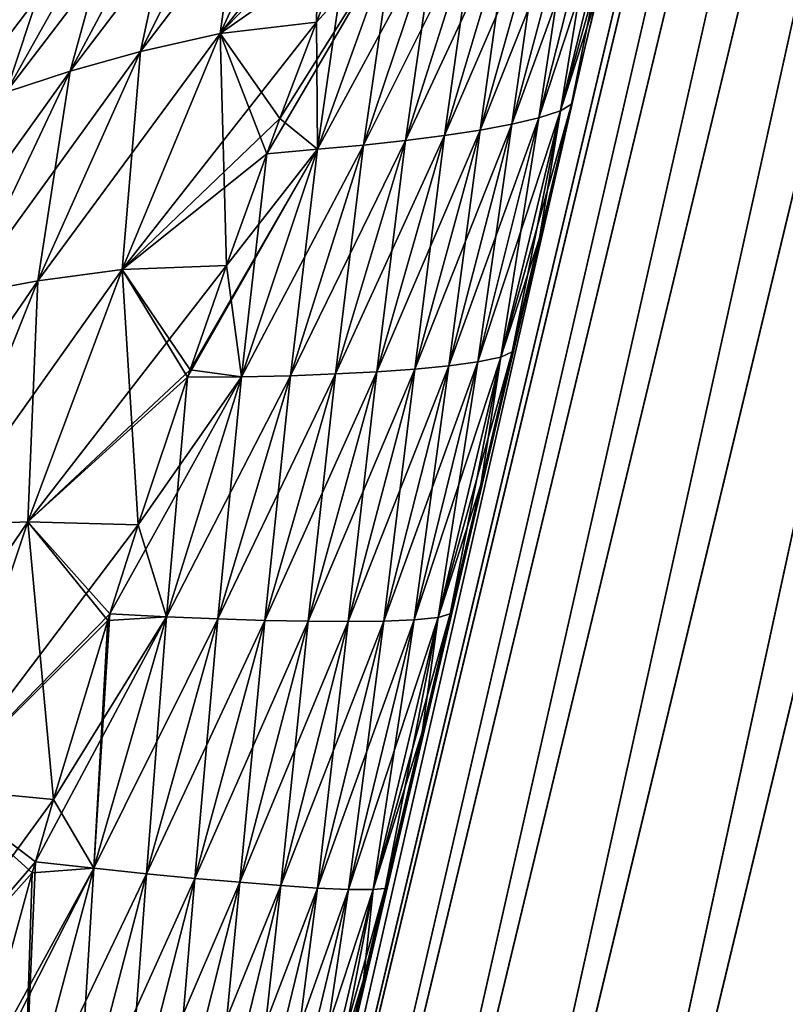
# Model space of a CAD drawing. Header units: metres. Extents: x 59 to 135, y -85 to 115.
# Tile 246 of 256: x 126.3 to 128.21, y 98.76 to 101.21. Entities that reach past the tile are written whole.
import ezdxf

# ---------------------------------------------------------------- set-up
doc = ezdxf.new("R2010")
doc.units = ezdxf.units.M
doc.layers.add('solid_20_404_502_XXX', color=7, linetype='CONTINUOUS')

msp = doc.modelspace()

# ---------------------------------------------------------------- linework, layer by layer
at = {"layer": 'solid_20_404_502_XXX'}
for points in [[(126.593864, 95.769203, 11.629899), (129.65007, 108.475433, 9.67596), (129.531555, 108.449059, 9.312825)], [(126.593864, 95.769203, 11.629899), (126.77784, 95.77845, 11.966291), (129.65007, 108.475433, 9.67596)], [(129.65007, 108.475433, -9.67596), (126.789642, 95.829422, -11.95845), (126.605667, 95.820183, -11.622059)], [(129.531555, 108.449059, -9.312825), (129.65007, 108.475433, -9.67596), (126.605667, 95.820183, -11.622059)], [(126.77784, 95.77845, 11.966291), (129.833572, 108.481422, 10.011969), (129.65007, 108.475433, 9.67596)], [(126.77784, 95.77845, 11.966291), (127.020561, 95.768005, 12.263058), (129.833572, 108.481422, 10.011969)], [(129.833572, 108.481422, -10.011969), (127.032356, 95.818954, -12.255216), (126.789642, 95.829422, -11.95845)], [(129.65007, 108.475433, -9.67596), (129.833572, 108.481422, -10.011969), (126.789642, 95.829422, -11.95845)], [(127.020561, 95.768005, 12.263058), (130.075317, 108.466805, 10.308536), (129.833572, 108.481422, 10.011969)], [(129.833572, 108.481422, -10.011969), (130.075317, 108.466805, -10.308536), (127.032356, 95.818954, -12.255216)], [(126.475395, 95.740593, 11.266252), (129.531555, 108.449059, 9.312825), (129.482346, 108.403259, 8.935875)], [(126.475395, 95.740593, 11.266252), (126.593864, 95.769203, 11.629899), (129.531555, 108.449059, 9.312825)], [(129.531555, 108.449059, -9.312825), (126.487206, 95.79158, -11.258414), (129.482346, 108.403259, -8.935875)], [(129.531555, 108.449059, -9.312825), (126.605667, 95.820183, -11.622059), (126.487206, 95.79158, -11.258414)], [(127.020561, 95.768005, 12.263058), (127.313095, 95.738243, 12.509286), (130.075317, 108.466805, 10.308536)], [(130.075317, 108.466805, -10.308536), (127.32489, 95.789169, -12.501444), (127.032356, 95.818954, -12.255216)], [(127.313095, 95.738243, 12.509286), (130.36647, 108.432106, 10.554791), (130.075317, 108.466805, 10.308536)], [(130.075317, 108.466805, -10.308536), (130.36647, 108.432106, -10.554791), (127.32489, 95.789169, -12.501444)], [(127.313095, 95.738243, 12.509286), (127.644691, 95.690262, 12.695921), (130.36647, 108.432106, 10.554791)], [(130.36647, 108.432106, -10.554791), (127.656479, 95.741165, -12.68808), (127.32489, 95.789169, -12.501444)], [(127.644691, 95.690262, 12.695921), (130.696335, 108.378616, 10.74171), (130.36647, 108.432106, 10.554791)], [(130.36647, 108.432106, -10.554791), (130.696335, 108.378616, -10.74171), (127.656479, 95.741165, -12.68808)], [(126.475395, 95.740593, 11.266252), (129.482346, 108.403259, 8.935875), (127.706192, 101.132126, 10.05315)], [(126.487206, 95.79158, -11.258414), (127.706192, 101.132118, -10.05315), (129.482346, 108.403259, -8.935875)], [(127.740387, 101.275063, 8.31503), (127.706192, 101.132126, 10.05315), (129.482346, 108.403259, 8.935875)], [(128.150101, 102.978569, -5.794289), (129.482346, 108.403259, -8.935875), (127.706192, 101.132118, -10.05315)], [(127.644691, 95.690262, 12.695921), (128.003159, 95.625824, 12.8161), (130.696335, 108.378616, 10.74171)], [(130.696335, 108.378616, -10.74171), (128.014938, 95.676704, -12.808262), (127.656479, 95.741165, -12.68808)], [(128.003159, 95.625824, 12.8161), (131.052826, 108.308289, 10.862439), (130.696335, 108.378616, 10.74171)], [(130.696335, 108.378616, -10.74171), (131.052826, 108.308289, -10.862439), (128.014938, 95.676704, -12.808262)], [(128.003159, 95.625824, 12.8161), (128.375305, 95.547318, 12.8654), (131.052826, 108.308289, 10.862439)], [(131.052826, 108.308289, -10.862439), (131.422882, 108.223694, -10.912557), (128.014938, 95.676704, -12.808262)], [(128.014938, 95.676704, -12.808262), (131.422882, 108.223694, -10.912557), (128.387085, 95.598175, -12.857566)], [(128.049896, 102.56353, -6.593378), (128.150101, 102.978569, -5.794289), (127.706192, 101.132118, -10.05315)], [(128.022675, 102.450584, -6.784902), (128.049896, 102.56353, -6.593378), (127.706192, 101.132118, -10.05315)], [(127.936127, 102.091042, -7.333479), (128.022675, 102.450584, -6.784902), (127.706192, 101.132118, -10.05315)], [(127.884445, 101.875992, -7.624454), (127.936127, 102.091042, -7.333479), (127.706192, 101.132118, -10.05315)], [(127.810516, 101.567856, -7.999542), (127.884445, 101.875992, -7.624454), (127.706192, 101.132118, -10.05315)], [(126.801231, 101.171432, -6.01699), (127.265434, 101.757881, -5.866834), (127.190941, 101.578133, -6.062936)], [(126.801231, 101.171432, -6.01699), (127.050041, 101.713264, -5.48987), (127.265434, 101.757881, -5.866834)], [(126.603195, 101.12722, -5.589617), (126.867943, 101.656548, -5.100476), (127.050041, 101.713264, -5.48987)], [(126.801231, 101.171432, -6.01699), (126.603195, 101.12722, -5.589617), (127.050041, 101.713264, -5.48987)], [(126.801231, 101.171432, 6.01699), (127.040642, 101.200226, 6.43098), (127.050041, 101.713264, 5.48987)], [(126.801231, 101.171432, 6.01699), (127.050041, 101.713264, 5.48987), (126.867943, 101.656548, 5.100476)], [(127.050041, 101.713264, 5.48987), (127.040642, 101.200226, 6.43098), (127.11573, 101.391632, 6.251717)], [(126.428253, 101.077797, -5.152495), (126.704071, 101.59565, -4.702244), (126.867943, 101.656548, -5.100476)], [(126.603195, 101.12722, -5.589617), (126.428253, 101.077797, -5.152495), (126.867943, 101.656548, -5.100476)], [(126.603195, 101.12722, 5.589617), (126.867943, 101.656548, 5.100476), (126.704071, 101.59565, 4.702244)], [(126.603195, 101.12722, 5.589617), (126.801231, 101.171432, 6.01699), (126.867943, 101.656548, 5.100476)], [(126.269882, 101.025871, -4.708457), (126.553421, 101.533096, -4.297711), (126.704071, 101.59565, -4.702244)], [(126.428253, 101.077797, -5.152495), (126.269882, 101.025871, -4.708457), (126.704071, 101.59565, -4.702244)], [(126.428253, 101.077797, 5.152495), (126.704071, 101.59565, 4.702244), (126.553421, 101.533096, 4.297711)], [(126.428253, 101.077797, 5.152495), (126.603195, 101.12722, 5.589617), (126.704071, 101.59565, 4.702244)], [(126.801231, 101.171432, -6.01699), (127.190941, 101.578133, -6.062936), (127.11573, 101.391632, -6.251717)], [(127.785255, 101.547188, -7.781772), (127.646721, 100.979553, -8.351364), (127.592804, 100.961945, -8.133076)], [(127.73587, 101.52494, -7.578397), (127.785255, 101.547188, -7.781772), (127.592804, 100.961945, -8.133076)], [(127.646721, 100.979553, -8.351364), (127.810516, 101.567856, -7.999542), (127.740387, 101.275063, -8.31503)], [(127.785255, 101.547188, -7.781772), (127.810516, 101.567856, -7.999542), (127.646721, 100.979553, -8.351364)], [(127.785255, 101.547188, 7.781772), (127.646721, 100.979553, 8.351364), (127.673698, 100.996162, 8.583772)], [(127.785255, 101.547188, 7.781772), (127.73587, 101.52494, 7.578397), (127.646721, 100.979553, 8.351364)], [(127.785255, 101.547188, 7.781772), (127.673698, 100.996162, 8.583772), (127.740387, 101.275063, 8.31503)], [(127.740387, 101.275063, -8.31503), (127.810516, 101.567856, -7.999542), (127.706192, 101.132118, -10.05315)], [(126.127998, 100.972862, -4.257908), (126.416405, 101.470375, -3.887208), (126.553421, 101.533096, -4.297711)], [(126.269882, 101.025871, -4.708457), (126.127998, 100.972862, -4.257908), (126.553421, 101.533096, -4.297711)], [(126.269882, 101.025871, 4.708457), (126.553421, 101.533096, 4.297711), (126.416405, 101.470375, 3.887208)], [(126.269882, 101.025871, 4.708457), (126.428253, 101.077797, 5.152495), (126.553421, 101.533096, 4.297711)], [(127.73587, 101.52494, -7.578397), (127.592804, 100.961945, -8.133076), (127.525909, 100.946037, -7.919171)], [(127.67466, 101.503967, -7.37912), (127.73587, 101.52494, -7.578397), (127.525909, 100.946037, -7.919171)], [(127.73587, 101.52494, 7.578397), (127.592804, 100.961945, 8.133076), (127.646721, 100.979553, 8.351364)], [(127.73587, 101.52494, 7.578397), (127.67466, 101.503967, 7.37912), (127.592804, 100.961945, 8.133076)], [(127.67466, 101.503967, -7.37912), (127.525909, 100.946037, -7.919171), (127.446983, 100.931679, -7.709312)], [(127.602463, 101.484131, -7.183625), (127.67466, 101.503967, -7.37912), (127.446983, 100.931679, -7.709312)], [(127.67466, 101.503967, 7.37912), (127.525909, 100.946037, 7.919171), (127.592804, 100.961945, 8.133076)], [(127.67466, 101.503967, 7.37912), (127.602463, 101.484131, 7.183625), (127.525909, 100.946037, 7.919171)], [(127.602463, 101.484131, -7.183625), (127.446983, 100.931679, -7.709312), (127.35836, 100.918411, -7.502649)], [(127.521339, 101.465073, -6.991122), (127.602463, 101.484131, -7.183625), (127.35836, 100.918411, -7.502649)], [(127.602463, 101.484131, 7.183625), (127.446983, 100.931679, 7.709312), (127.525909, 100.946037, 7.919171)], [(127.602463, 101.484131, 7.183625), (127.521339, 101.465073, 6.991122), (127.446983, 100.931679, 7.709312)], [(126.001877, 100.920387, -3.801506), (126.292892, 101.409142, -3.471296), (126.416405, 101.470375, -3.887208)], [(126.127998, 100.972862, -4.257908), (126.001877, 100.920387, -3.801506), (126.416405, 101.470375, -3.887208)], [(126.127998, 100.972862, 4.257908), (126.416405, 101.470375, 3.887208), (126.292892, 101.409142, 3.471296)], [(126.127998, 100.972862, 4.257908), (126.269882, 101.025871, 4.708457), (126.416405, 101.470375, 3.887208)], [(127.521339, 101.465073, -6.991122), (127.35836, 100.918411, -7.502649), (127.261856, 100.905937, -7.29853)], [(127.432884, 101.44651, -6.801005), (127.521339, 101.465073, -6.991122), (127.261856, 100.905937, -7.29853)], [(127.521339, 101.465073, 6.991122), (127.35836, 100.918411, 7.502649), (127.446983, 100.931679, 7.709312)], [(127.521339, 101.465073, 6.991122), (127.432884, 101.44651, 6.801005), (127.35836, 100.918411, 7.502649)], [(127.33699, 101.428551, -6.613334), (127.157333, 100.894325, -7.097022), (127.043274, 100.883972, -6.898697)], [(127.232368, 101.411545, -6.428638), (127.33699, 101.428551, -6.613334), (127.043274, 100.883972, -6.898697)], [(127.432884, 101.44651, -6.801005), (127.261856, 100.905937, -7.29853), (127.157333, 100.894325, -7.097022)], [(127.33699, 101.428551, -6.613334), (127.432884, 101.44651, -6.801005), (127.157333, 100.894325, -7.097022)], [(127.33699, 101.428551, 6.613334), (127.157333, 100.894325, 7.097022), (127.261856, 100.905937, 7.29853)], [(127.33699, 101.428551, 6.613334), (127.232368, 101.411545, 6.428638), (127.157333, 100.894325, 7.097022)], [(127.432884, 101.44651, 6.801005), (127.261856, 100.905937, 7.29853), (127.35836, 100.918411, 7.502649)], [(127.432884, 101.44651, 6.801005), (127.33699, 101.428551, 6.613334), (127.261856, 100.905937, 7.29853)], [(127.232368, 101.411545, -6.428638), (127.043274, 100.883972, -6.898697), (126.916809, 100.872551, -6.706429)], [(126.949448, 100.960426, -6.636275), (127.232368, 101.411545, -6.428638), (126.916809, 100.872551, -6.706429)], [(126.949448, 100.960426, -6.636275), (127.040642, 101.200226, -6.43098), (127.232368, 101.411545, -6.428638)], [(127.040642, 101.200226, -6.43098), (127.11573, 101.391632, -6.251717), (127.232368, 101.411545, -6.428638)], [(127.232368, 101.411545, 6.428638), (127.043274, 100.883972, 6.898697), (127.157333, 100.894325, 7.097022)], [(127.232368, 101.411545, 6.428638), (127.11573, 101.391632, 6.251717), (127.043274, 100.883972, 6.898697)], [(126.801231, 101.171432, -6.01699), (127.11573, 101.391632, -6.251717), (127.040642, 101.200226, -6.43098)], [(127.11573, 101.391632, 6.251717), (127.040642, 101.200226, 6.43098), (127.043274, 100.883972, 6.898697)], [(127.646721, 100.979553, -8.351364), (127.740387, 101.275063, -8.31503), (127.673698, 100.996162, -8.583772)], [(127.740387, 101.275063, 8.31503), (127.673698, 100.996162, 8.583772), (127.706192, 101.132126, 10.05315)], [(127.673698, 100.996162, -8.583772), (127.740387, 101.275063, -8.31503), (127.706192, 101.132118, -10.05315)], [(126.557526, 100.585205, -6.466388), (127.040642, 101.200226, -6.43098), (126.949448, 100.960426, -6.636275)], [(126.557526, 100.585205, -6.466388), (126.801231, 101.171432, -6.01699), (127.040642, 101.200226, -6.43098)], [(126.801231, 101.171432, 6.01699), (126.949448, 100.960426, 6.636275), (127.040642, 101.200226, 6.43098)], [(127.040642, 101.200226, 6.43098), (126.949448, 100.960426, 6.636275), (127.043274, 100.883972, 6.898697)], [(126.347809, 100.557373, -6.006559), (126.603195, 101.12722, -5.589617), (126.801231, 101.171432, -6.01699)], [(126.557526, 100.585205, -6.466388), (126.347809, 100.557373, -6.006559), (126.801231, 101.171432, -6.01699)], [(126.557526, 100.585205, 6.466388), (126.81662, 100.59568, 6.910745), (126.801231, 101.171432, 6.01699)], [(126.557526, 100.585205, 6.466388), (126.801231, 101.171432, 6.01699), (126.603195, 101.12722, 5.589617)], [(126.801231, 101.171432, 6.01699), (126.81662, 100.59568, 6.910745), (126.916809, 100.872551, 6.706429)], [(126.801231, 101.171432, 6.01699), (126.916809, 100.872551, 6.706429), (126.949448, 100.960426, 6.636275)], [(126.876343, 97.625, 10.000004), (126.426804, 95.693726, 10.888733), (127.706192, 101.132126, 10.05315)], [(126.475395, 95.740593, 11.266252), (127.706192, 101.132126, 10.05315), (126.426804, 95.693726, 10.888733)], [(127.157547, 98.821709, -9.832388), (127.706192, 101.132118, -10.05315), (126.438606, 95.74472, -10.880898)], [(126.487206, 95.79158, -11.258414), (126.438606, 95.74472, -10.880898), (127.706192, 101.132118, -10.05315)], [(127.014893, 98.215683, 9.959046), (126.876343, 97.625, 10.000004), (127.706192, 101.132126, 10.05315)], [(127.044243, 98.340538, 9.940039), (127.014893, 98.215683, 9.959046), (127.706192, 101.132126, 10.05315)], [(127.157547, 98.821709, 9.832388), (127.044243, 98.340538, 9.940039), (127.706192, 101.132126, 10.05315)], [(127.210884, 99.047707, 9.762825), (127.157547, 98.821709, 9.832388), (127.706192, 101.132126, 10.05315)], [(127.157547, 98.821709, -9.832388), (127.210884, 99.047707, -9.762825), (127.706192, 101.132118, -10.05315)], [(127.302673, 99.435959, 9.613202), (127.210884, 99.047707, 9.762825), (127.706192, 101.132126, 10.05315)], [(127.210884, 99.047707, -9.762825), (127.302673, 99.435959, -9.613202), (127.706192, 101.132118, -10.05315)], [(127.37233, 99.72998, 9.473404), (127.302673, 99.435959, 9.613202), (127.706192, 101.132126, 10.05315)], [(127.302673, 99.435959, -9.613202), (127.448372, 100.050362, -9.294059), (127.706192, 101.132118, -10.05315)], [(127.448372, 100.050362, 9.294059), (127.37233, 99.72998, 9.473404), (127.706192, 101.132126, 10.05315)], [(127.526985, 100.380943, 9.077861), (127.448372, 100.050362, 9.294059), (127.706192, 101.132126, 10.05315)], [(127.448372, 100.050362, -9.294059), (127.594276, 100.663406, -8.866261), (127.706192, 101.132118, -10.05315)], [(127.594276, 100.663406, 8.866261), (127.526985, 100.380943, 9.077861), (127.706192, 101.132126, 10.05315)], [(127.673698, 100.996162, 8.583772), (127.594276, 100.663406, 8.866261), (127.706192, 101.132126, 10.05315)], [(127.594276, 100.663406, -8.866261), (127.673698, 100.996162, -8.583772), (127.706192, 101.132118, -10.05315)], [(126.165756, 100.52343, -5.536201), (126.428253, 101.077797, -5.152495), (126.603195, 101.12722, -5.589617)], [(126.347809, 100.557373, -6.006559), (126.165756, 100.52343, -5.536201), (126.603195, 101.12722, -5.589617)], [(126.347809, 100.557373, 6.006559), (126.603195, 101.12722, 5.589617), (126.428253, 101.077797, 5.152495)], [(126.347809, 100.557373, 6.006559), (126.557526, 100.585205, 6.466388), (126.603195, 101.12722, 5.589617)], [(126.00338, 100.486092, -5.058406), (126.269882, 101.025871, -4.708457), (126.428253, 101.077797, -5.152495)], [(126.165756, 100.52343, -5.536201), (126.00338, 100.486092, -5.058406), (126.428253, 101.077797, -5.152495)], [(126.165756, 100.52343, 5.536201), (126.428253, 101.077797, 5.152495), (126.269882, 101.025871, 4.708457)], [(126.165756, 100.52343, 5.536201), (126.347809, 100.557373, 6.006559), (126.428253, 101.077797, 5.152495)], [(127.498451, 100.367691, -8.834425), (127.673698, 100.996162, -8.583772), (127.594276, 100.663406, -8.866261)], [(127.646721, 100.979553, -8.351364), (127.673698, 100.996162, -8.583772), (127.498451, 100.367691, -8.834425)], [(127.646721, 100.979553, 8.351364), (127.594276, 100.663406, 8.866261), (127.673698, 100.996162, 8.583772)], [(126.557526, 100.585205, -6.466388), (126.949448, 100.960426, -6.636275), (126.916809, 100.872551, -6.706429)], [(126.949448, 100.960426, 6.636275), (126.916809, 100.872551, 6.706429), (127.043274, 100.883972, 6.898697)], [(127.592804, 100.961945, -8.133076), (127.44091, 100.355598, -8.603486), (127.369423, 100.345657, -8.377171)], [(127.525909, 100.946037, -7.919171), (127.592804, 100.961945, -8.133076), (127.369423, 100.345657, -8.377171)], [(127.646721, 100.979553, -8.351364), (127.498451, 100.367691, -8.834425), (127.44091, 100.355598, -8.603486)], [(127.592804, 100.961945, -8.133076), (127.646721, 100.979553, -8.351364), (127.44091, 100.355598, -8.603486)], [(127.592804, 100.961945, 8.133076), (127.44091, 100.355598, 8.603486), (127.498451, 100.367691, 8.834425)], [(127.592804, 100.961945, 8.133076), (127.525909, 100.946037, 7.919171), (127.44091, 100.355598, 8.603486)], [(127.646721, 100.979553, 8.351364), (127.498451, 100.367691, 8.834425), (127.526985, 100.380943, 9.077861)], [(127.646721, 100.979553, 8.351364), (127.592804, 100.961945, 8.133076), (127.498451, 100.367691, 8.834425)], [(127.646721, 100.979553, 8.351364), (127.526985, 100.380943, 9.077861), (127.594276, 100.663406, 8.866261)], [(127.525909, 100.946037, -7.919171), (127.369423, 100.345657, -8.377171), (127.285034, 100.337692, -8.155121)], [(127.446983, 100.931679, -7.709312), (127.525909, 100.946037, -7.919171), (127.285034, 100.337692, -8.155121)], [(127.525909, 100.946037, 7.919171), (127.369423, 100.345657, 8.377171), (127.44091, 100.355598, 8.603486)], [(127.525909, 100.946037, 7.919171), (127.446983, 100.931679, 7.709312), (127.369423, 100.345657, 8.377171)], [(127.35836, 100.918411, -7.502649), (127.190331, 100.331192, -7.936435), (127.087318, 100.325775, -7.720427)], [(127.261856, 100.905937, -7.29853), (127.35836, 100.918411, -7.502649), (127.087318, 100.325775, -7.720427)], [(127.446983, 100.931679, -7.709312), (127.285034, 100.337692, -8.155121), (127.190331, 100.331192, -7.936435)], [(127.35836, 100.918411, -7.502649), (127.446983, 100.931679, -7.709312), (127.190331, 100.331192, -7.936435)], [(127.35836, 100.918411, 7.502649), (127.190331, 100.331192, 7.936435), (127.285034, 100.337692, 8.155121)], [(127.35836, 100.918411, 7.502649), (127.261856, 100.905937, 7.29853), (127.190331, 100.331192, 7.936435)], [(127.446983, 100.931679, 7.709312), (127.285034, 100.337692, 8.155121), (127.369423, 100.345657, 8.377171)], [(127.446983, 100.931679, 7.709312), (127.35836, 100.918411, 7.502649), (127.285034, 100.337692, 8.155121)], [(127.157333, 100.894325, -7.097022), (126.9758, 100.321526, -7.507166), (126.854088, 100.318855, -7.297261)], [(127.043274, 100.883972, -6.898697), (127.157333, 100.894325, -7.097022), (126.854088, 100.318855, -7.297261)], [(127.261856, 100.905937, -7.29853), (127.087318, 100.325775, -7.720427), (126.9758, 100.321526, -7.507166)], [(127.157333, 100.894325, -7.097022), (127.261856, 100.905937, -7.29853), (126.9758, 100.321526, -7.507166)], [(127.157333, 100.894325, 7.097022), (126.9758, 100.321526, 7.507166), (127.087318, 100.325775, 7.720427)], [(127.157333, 100.894325, 7.097022), (127.043274, 100.883972, 6.898697), (126.9758, 100.321526, 7.507166)], [(127.261856, 100.905937, 7.29853), (127.087318, 100.325775, 7.720427), (127.190331, 100.331192, 7.936435)], [(127.261856, 100.905937, 7.29853), (127.157333, 100.894325, 7.097022), (127.087318, 100.325775, 7.720427)], [(126.557526, 100.585205, -6.466388), (126.916809, 100.872551, -6.706429), (126.81662, 100.59568, -6.910745)], [(127.043274, 100.883972, -6.898697), (126.854088, 100.318855, -7.297261), (126.719917, 100.317749, -7.091767)], [(126.726303, 100.336433, -7.080322), (127.043274, 100.883972, -6.898697), (126.719917, 100.317749, -7.091767)], [(126.726303, 100.336433, -7.080322), (126.81662, 100.59568, -6.910745), (127.043274, 100.883972, -6.898697)], [(126.81662, 100.59568, -6.910745), (126.916809, 100.872551, -6.706429), (127.043274, 100.883972, -6.898697)], [(126.916809, 100.872551, 6.706429), (126.81662, 100.59568, 6.910745), (126.854088, 100.318855, 7.297261)], [(127.043274, 100.883972, 6.898697), (126.854088, 100.318855, 7.297261), (126.9758, 100.321526, 7.507166)], [(127.043274, 100.883972, 6.898697), (126.916809, 100.872551, 6.706429), (126.854088, 100.318855, 7.297261)], [(127.448372, 100.050362, -9.294059), (127.526985, 100.380943, -9.077861), (127.594276, 100.663406, -8.866261)], [(127.498451, 100.367691, -8.834425), (127.594276, 100.663406, -8.866261), (127.526985, 100.380943, -9.077861)], [(126.323265, 99.958374, -6.828926), (126.81662, 100.59568, -6.910745), (126.726303, 100.336433, -7.080322)], [(126.323265, 99.958374, -6.828926), (126.557526, 100.585205, -6.466388), (126.81662, 100.59568, -6.910745)], [(126.557526, 100.585205, 6.466388), (126.726303, 100.336433, 7.080322), (126.81662, 100.59568, 6.910745)], [(126.81662, 100.59568, 6.910745), (126.726303, 100.336433, 7.080322), (126.854088, 100.318855, 7.297261)], [(126.105774, 99.949593, -6.34284), (126.347809, 100.557373, -6.006559), (126.557526, 100.585205, -6.466388)], [(126.323265, 99.958374, -6.828926), (126.105774, 99.949593, -6.34284), (126.557526, 100.585205, -6.466388)], [(126.323265, 99.958374, 6.828926), (126.597801, 99.950623, 7.296413), (126.557526, 100.585205, 6.466388)], [(126.323265, 99.958374, 6.828926), (126.557526, 100.585205, 6.466388), (126.347809, 100.557373, 6.006559)], [(126.557526, 100.585205, 6.466388), (126.597801, 99.950623, 7.296413), (126.719917, 100.317749, 7.091767)], [(126.557526, 100.585205, 6.466388), (126.719917, 100.317749, 7.091767), (126.726303, 100.336433, 7.080322)], [(125.919891, 99.933937, -5.845599), (126.165756, 100.52343, -5.536201), (126.347809, 100.557373, -6.006559)], [(126.105774, 99.949593, -6.34284), (125.919891, 99.933937, -5.845599), (126.347809, 100.557373, -6.006559)], [(126.105774, 99.949593, 6.34284), (126.347809, 100.557373, 6.006559), (126.165756, 100.52343, 5.536201)], [(126.105774, 99.949593, 6.34284), (126.323265, 99.958374, 6.828926), (126.347809, 100.557373, 6.006559)], [(127.342865, 99.721016, -9.220957), (127.526985, 100.380943, -9.077861), (127.448372, 100.050362, -9.294059)], [(127.498451, 100.367691, -8.834425), (127.526985, 100.380943, -9.077861), (127.342865, 99.721016, -9.220957)], [(127.498451, 100.367691, 8.834425), (127.448372, 100.050362, 9.294059), (127.526985, 100.380943, 9.077861)], [(127.44091, 100.355598, -8.603486), (127.282715, 99.714981, -8.979894), (127.207848, 99.71154, -8.743641)], [(127.369423, 100.345657, -8.377171), (127.44091, 100.355598, -8.603486), (127.207848, 99.71154, -8.743641)], [(127.498451, 100.367691, -8.834425), (127.342865, 99.721016, -9.220957), (127.282715, 99.714981, -8.979894)], [(127.44091, 100.355598, -8.603486), (127.498451, 100.367691, -8.834425), (127.282715, 99.714981, -8.979894)], [(127.44091, 100.355598, 8.603486), (127.282715, 99.714981, 8.979894), (127.342865, 99.721016, 9.220957)], [(127.44091, 100.355598, 8.603486), (127.369423, 100.345657, 8.377171), (127.282715, 99.714981, 8.979894)], [(127.498451, 100.367691, 8.834425), (127.342865, 99.721016, 9.220957), (127.37233, 99.72998, 9.473404)], [(127.498451, 100.367691, 8.834425), (127.44091, 100.355598, 8.603486), (127.342865, 99.721016, 9.220957)], [(127.498451, 100.367691, 8.834425), (127.37233, 99.72998, 9.473404), (127.448372, 100.050362, 9.294059)], [(126.323265, 99.958374, -6.828926), (126.726303, 100.336433, -7.080322), (126.719917, 100.317749, -7.091767)], [(126.726303, 100.336433, 7.080322), (126.719917, 100.317749, 7.091767), (126.854088, 100.318855, 7.297261)], [(127.087318, 100.325775, -7.720427), (126.912239, 99.713417, -8.057979), (126.795486, 99.717041, -7.835299)], [(126.9758, 100.321526, -7.507166), (127.087318, 100.325775, -7.720427), (126.795486, 99.717041, -7.835299)], [(127.190331, 100.331192, -7.936435), (127.020134, 99.711258, -8.283513), (126.912239, 99.713417, -8.057979)], [(127.087318, 100.325775, -7.720427), (127.190331, 100.331192, -7.936435), (126.912239, 99.713417, -8.057979)], [(127.087318, 100.325775, 7.720427), (126.912239, 99.713417, 8.057979), (127.020134, 99.711258, 8.283513)], [(127.087318, 100.325775, 7.720427), (126.9758, 100.321526, 7.507166), (126.912239, 99.713417, 8.057979)], [(127.285034, 100.337692, -8.155121), (127.119385, 99.710495, -8.511828), (127.020134, 99.711258, -8.283513)], [(127.190331, 100.331192, -7.936435), (127.285034, 100.337692, -8.155121), (127.020134, 99.711258, -8.283513)], [(127.190331, 100.331192, 7.936435), (127.020134, 99.711258, 8.283513), (127.119385, 99.710495, 8.511828)], [(127.190331, 100.331192, 7.936435), (127.087318, 100.325775, 7.720427), (127.020134, 99.711258, 8.283513)], [(127.369423, 100.345657, -8.377171), (127.207848, 99.71154, -8.743641), (127.119385, 99.710495, -8.511828)], [(127.285034, 100.337692, -8.155121), (127.369423, 100.345657, -8.377171), (127.119385, 99.710495, -8.511828)], [(127.285034, 100.337692, 8.155121), (127.119385, 99.710495, 8.511828), (127.207848, 99.71154, 8.743641)], [(127.285034, 100.337692, 8.155121), (127.190331, 100.331192, 7.936435), (127.119385, 99.710495, 8.511828)], [(127.369423, 100.345657, 8.377171), (127.207848, 99.71154, 8.743641), (127.282715, 99.714981, 8.979894)], [(127.369423, 100.345657, 8.377171), (127.285034, 100.337692, 8.155121), (127.207848, 99.71154, 8.743641)], [(126.323265, 99.958374, -6.828926), (126.719917, 100.317749, -7.091767), (126.597801, 99.950623, -7.296413)], [(126.854088, 100.318855, -7.297261), (126.668007, 99.722565, -7.616113), (126.527405, 99.73011, -7.401363)], [(126.597801, 99.950623, -7.296413), (126.854088, 100.318855, -7.297261), (126.527405, 99.73011, -7.401363)], [(126.597801, 99.950623, -7.296413), (126.719917, 100.317749, -7.091767), (126.854088, 100.318855, -7.297261)], [(126.719917, 100.317749, 7.091767), (126.597801, 99.950623, 7.296413), (126.668007, 99.722565, 7.616113)], [(126.9758, 100.321526, -7.507166), (126.795486, 99.717041, -7.835299), (126.668007, 99.722565, -7.616113)], [(126.854088, 100.318855, -7.297261), (126.9758, 100.321526, -7.507166), (126.668007, 99.722565, -7.616113)], [(126.854088, 100.318855, 7.297261), (126.668007, 99.722565, 7.616113), (126.795486, 99.717041, 7.835299)], [(126.854088, 100.318855, 7.297261), (126.719917, 100.317749, 7.091767), (126.668007, 99.722565, 7.616113)], [(126.9758, 100.321526, 7.507166), (126.795486, 99.717041, 7.835299), (126.912239, 99.713417, 8.057979)], [(126.9758, 100.321526, 7.507166), (126.854088, 100.318855, 7.297261), (126.795486, 99.717041, 7.835299)], [(127.302673, 99.435959, -9.613202), (127.37233, 99.72998, -9.473404), (127.448372, 100.050362, -9.294059)], [(127.342865, 99.721016, -9.220957), (127.448372, 100.050362, -9.294059), (127.37233, 99.72998, -9.473404)], [(125.880798, 99.307419, -6.589188), (126.105774, 99.949593, -6.34284), (126.323265, 99.958374, -6.828926)], [(126.102623, 99.296211, -7.094547), (125.880798, 99.307419, -6.589188), (126.323265, 99.958374, -6.828926)], [(126.102623, 99.296211, 7.094547), (126.387177, 99.268791, 7.579499), (126.323265, 99.958374, 6.828926)], [(126.102623, 99.296211, 7.094547), (126.323265, 99.958374, 6.828926), (126.105774, 99.949593, 6.34284)], [(126.102623, 99.296211, -7.094547), (126.323265, 99.958374, -6.828926), (126.597801, 99.950623, -7.296413)], [(126.323265, 99.958374, 6.828926), (126.387177, 99.268791, 7.579499), (126.522125, 99.713295, 7.40883)], [(126.323265, 99.958374, 6.828926), (126.522125, 99.713295, 7.40883), (126.527405, 99.73011, 7.401363)], [(126.323265, 99.958374, 6.828926), (126.527405, 99.73011, 7.401363), (126.597801, 99.950623, 7.296413)], [(126.102623, 99.296211, -7.094547), (126.597801, 99.950623, -7.296413), (126.527405, 99.73011, -7.401363)], [(126.597801, 99.950623, 7.296413), (126.527405, 99.73011, 7.401363), (126.668007, 99.722565, 7.616113)], [(126.102623, 99.296211, -7.094547), (126.527405, 99.73011, -7.401363), (126.522125, 99.713295, -7.40883)], [(126.102623, 99.296211, -7.094547), (126.522125, 99.713295, -7.40883), (126.387177, 99.268791, -7.579499)], [(126.668007, 99.722565, -7.616113), (126.487152, 99.097961, -7.848748), (126.342216, 99.113937, -7.627314)], [(126.387177, 99.268791, -7.579499), (126.668007, 99.722565, -7.616113), (126.342216, 99.113937, -7.627314)], [(126.387177, 99.268791, -7.579499), (126.522125, 99.713295, -7.40883), (126.668007, 99.722565, -7.616113)], [(126.522125, 99.713295, 7.40883), (126.387177, 99.268791, 7.579499), (126.487152, 99.097961, 7.848748)], [(126.527405, 99.73011, 7.401363), (126.522125, 99.713295, 7.40883), (126.487152, 99.097961, 7.848748)], [(126.668007, 99.722565, 7.616113), (126.527405, 99.73011, 7.401363), (126.487152, 99.097961, 7.848748)], [(126.668007, 99.722565, 7.616113), (126.487152, 99.097961, 7.848748), (126.618416, 99.084206, 8.074713)], [(126.668007, 99.722565, -7.616113), (126.795486, 99.717041, -7.835299), (126.487152, 99.097961, -7.848748)], [(126.795486, 99.717041, -7.835299), (126.618416, 99.084206, -8.074713), (126.487152, 99.097961, -7.848748)], [(126.522125, 99.713295, -7.40883), (126.527405, 99.73011, -7.401363), (126.668007, 99.722565, -7.616113)], [(126.795486, 99.717041, 7.835299), (126.668007, 99.722565, 7.616113), (126.618416, 99.084206, 8.074713)], [(126.795486, 99.717041, 7.835299), (126.618416, 99.084206, 8.074713), (126.738579, 99.072617, 8.304269)], [(126.795486, 99.717041, -7.835299), (126.912239, 99.713417, -8.057979), (126.618416, 99.084206, -8.074713)], [(126.912239, 99.713417, -8.057979), (126.738579, 99.072617, -8.304269), (126.618416, 99.084206, -8.074713)], [(126.912239, 99.713417, 8.057979), (126.795486, 99.717041, 7.835299), (126.738579, 99.072617, 8.304269)], [(126.912239, 99.713417, 8.057979), (126.738579, 99.072617, 8.304269), (126.849625, 99.062752, 8.536758)], [(126.912239, 99.713417, -8.057979), (127.020134, 99.711258, -8.283513), (126.738579, 99.072617, -8.304269)], [(127.020134, 99.711258, 8.283513), (126.912239, 99.713417, 8.057979), (126.849625, 99.062752, 8.536758)], [(127.282715, 99.714981, -8.979894), (127.119743, 99.045135, -9.254545), (127.042809, 99.04847, -9.011042)], [(127.207848, 99.71154, -8.743641), (127.282715, 99.714981, -8.979894), (127.042809, 99.04847, -9.011042)], [(127.342865, 99.721016, -9.220957), (127.181396, 99.044785, -9.502995), (127.119743, 99.045135, -9.254545)], [(127.282715, 99.714981, -8.979894), (127.342865, 99.721016, -9.220957), (127.119743, 99.045135, -9.254545)], [(127.282715, 99.714981, 8.979894), (127.119743, 99.045135, 9.254545), (127.181396, 99.044785, 9.502995)], [(127.282715, 99.714981, 8.979894), (127.207848, 99.71154, 8.743641), (127.119743, 99.045135, 9.254545)], [(127.181396, 99.044785, -9.502995), (127.37233, 99.72998, -9.473404), (127.302673, 99.435959, -9.613202)], [(127.342865, 99.721016, -9.220957), (127.37233, 99.72998, -9.473404), (127.181396, 99.044785, -9.502995)], [(127.342865, 99.721016, 9.220957), (127.181396, 99.044785, 9.502995), (127.210884, 99.047707, 9.762825)], [(127.342865, 99.721016, 9.220957), (127.282715, 99.714981, 8.979894), (127.181396, 99.044785, 9.502995)], [(127.342865, 99.721016, 9.220957), (127.210884, 99.047707, 9.762825), (127.302673, 99.435959, 9.613202)], [(127.342865, 99.721016, 9.220957), (127.302673, 99.435959, 9.613202), (127.37233, 99.72998, 9.473404)], [(127.020134, 99.711258, -8.283513), (126.849625, 99.062752, -8.536758), (126.738579, 99.072617, -8.304269)], [(127.020134, 99.711258, 8.283513), (126.849625, 99.062752, 8.536758), (126.95179, 99.05455, 8.772103)], [(127.020134, 99.711258, -8.283513), (127.119385, 99.710495, -8.511828), (126.849625, 99.062752, -8.536758)], [(127.119385, 99.710495, -8.511828), (126.95179, 99.05455, -8.772103), (126.849625, 99.062752, -8.536758)], [(127.207848, 99.71154, -8.743641), (127.042809, 99.04847, -9.011042), (126.95179, 99.05455, -8.772103)], [(127.119385, 99.710495, -8.511828), (127.207848, 99.71154, -8.743641), (126.95179, 99.05455, -8.772103)], [(127.119385, 99.710495, 8.511828), (127.020134, 99.711258, 8.283513), (126.95179, 99.05455, 8.772103)], [(127.119385, 99.710495, 8.511828), (126.95179, 99.05455, 8.772103), (127.042809, 99.04847, 9.011042)], [(127.207848, 99.71154, 8.743641), (127.042809, 99.04847, 9.011042), (127.119743, 99.045135, 9.254545)], [(127.207848, 99.71154, 8.743641), (127.119385, 99.710495, 8.511828), (127.042809, 99.04847, 9.011042)], [(127.181396, 99.044785, -9.502995), (127.302673, 99.435959, -9.613202), (127.210884, 99.047707, -9.762825)], [(125.898323, 98.59713, -7.258069), (126.102623, 99.296211, -7.094547), (126.387177, 99.268791, -7.579499)], [(126.102623, 99.296211, 7.094547), (126.187607, 98.551201, 7.753757), (126.334221, 99.086006, 7.635322)], [(126.102623, 99.296211, 7.094547), (126.334221, 99.086006, 7.635322), (126.342216, 99.113937, 7.627314)], [(126.102623, 99.296211, 7.094547), (126.342216, 99.113937, 7.627314), (126.387177, 99.268791, 7.579499)], [(125.898323, 98.59713, -7.258069), (126.387177, 99.268791, -7.579499), (126.342216, 99.113937, -7.627314)], [(126.387177, 99.268791, 7.579499), (126.342216, 99.113937, 7.627314), (126.487152, 99.097961, 7.848748)], [(125.898323, 98.59713, -7.258069), (126.342216, 99.113937, -7.627314), (126.334221, 99.086006, -7.635322)], [(126.342216, 99.113937, 7.627314), (126.334221, 99.086006, 7.635322), (126.313354, 98.446159, 7.991675)], [(126.487152, 99.097961, 7.848748), (126.342216, 99.113937, 7.627314), (126.313354, 98.446159, 7.991675)], [(126.334221, 99.086006, -7.635322), (126.342216, 99.113937, -7.627314), (126.487152, 99.097961, -7.848748)], [(125.898323, 98.59713, -7.258069), (126.334221, 99.086006, -7.635322), (126.187607, 98.551201, -7.753757)], [(126.487152, 99.097961, -7.848748), (126.313354, 98.446159, -7.991675), (126.166527, 98.470406, -7.766041)], [(126.187607, 98.551201, -7.753757), (126.487152, 99.097961, -7.848748), (126.166527, 98.470406, -7.766041)], [(126.187607, 98.551201, -7.753757), (126.334221, 99.086006, -7.635322), (126.487152, 99.097961, -7.848748)], [(126.334221, 99.086006, 7.635322), (126.187607, 98.551201, 7.753757), (126.313354, 98.446159, 7.991675)], [(126.487152, 99.097961, 7.848748), (126.313354, 98.446159, 7.991675), (126.446281, 98.424583, 8.221807)], [(126.487152, 99.097961, -7.848748), (126.618416, 99.084206, -8.074713), (126.313354, 98.446159, -7.991675)], [(126.618416, 99.084206, -8.074713), (126.446281, 98.424583, -8.221807), (126.313354, 98.446159, -7.991675)], [(126.618416, 99.084206, 8.074713), (126.487152, 99.097961, 7.848748), (126.446281, 98.424583, 8.221807)], [(126.618416, 99.084206, 8.074713), (126.446281, 98.424583, 8.221807), (126.567879, 98.405357, 8.45559)], [(126.618416, 99.084206, -8.074713), (126.738579, 99.072617, -8.304269), (126.446281, 98.424583, -8.221807)], [(126.738579, 99.072617, 8.304269), (126.618416, 99.084206, 8.074713), (126.567879, 98.405357, 8.45559)], [(126.738579, 99.072617, -8.304269), (126.567879, 98.405357, -8.45559), (126.446281, 98.424583, -8.221807)], [(126.738579, 99.072617, 8.304269), (126.567879, 98.405357, 8.45559), (126.680206, 98.388046, 8.692354)], [(126.738579, 99.072617, -8.304269), (126.849625, 99.062752, -8.536758), (126.567879, 98.405357, -8.45559)], [(126.849625, 99.062752, -8.536758), (126.680206, 98.388046, -8.692354), (126.567879, 98.405357, -8.45559)], [(126.849625, 99.062752, 8.536758), (126.738579, 99.072617, 8.304269), (126.680206, 98.388046, 8.692354)], [(126.849625, 99.062752, 8.536758), (126.680206, 98.388046, 8.692354), (126.783516, 98.372597, 8.932018)], [(126.849625, 99.062752, -8.536758), (126.95179, 99.05455, -8.772103), (126.680206, 98.388046, -8.692354)], [(126.95179, 99.05455, -8.772103), (126.783516, 98.372597, -8.932018), (126.680206, 98.388046, -8.692354)], [(126.95179, 99.05455, 8.772103), (126.849625, 99.062752, 8.536758), (126.783516, 98.372597, 8.932018)], [(126.95179, 99.05455, 8.772103), (126.783516, 98.372597, 8.932018), (126.875488, 98.359489, 9.175335)], [(126.95179, 99.05455, -8.772103), (127.042809, 99.04847, -9.011042), (126.783516, 98.372597, -8.932018)], [(127.042809, 99.04847, 9.011042), (126.95179, 99.05455, 8.772103), (126.875488, 98.359489, 9.175335)], [(127.042809, 99.04847, -9.011042), (126.875488, 98.359489, -9.175335), (126.783516, 98.372597, -8.932018)], [(127.042809, 99.04847, 9.011042), (126.875488, 98.359489, 9.175335), (126.953056, 98.349365, 9.423293)], [(127.042809, 99.04847, -9.011042), (127.119743, 99.045135, -9.254545), (126.875488, 98.359489, -9.175335)], [(127.119743, 99.045135, -9.254545), (126.953056, 98.349365, -9.423293), (126.875488, 98.359489, -9.175335)], [(127.119743, 99.045135, 9.254545), (127.042809, 99.04847, 9.011042), (126.953056, 98.349365, 9.423293)], [(127.119743, 99.045135, 9.254545), (126.953056, 98.349365, 9.423293), (127.015022, 98.342484, 9.676281)], [(127.119743, 99.045135, -9.254545), (127.181396, 99.044785, -9.502995), (126.953056, 98.349365, -9.423293)], [(127.181396, 99.044785, -9.502995), (127.015022, 98.342484, -9.676281), (126.953056, 98.349365, -9.423293)], [(127.015022, 98.342484, -9.676281), (127.210884, 99.047707, -9.762825), (127.157547, 98.821709, -9.832388)], [(127.181396, 99.044785, -9.502995), (127.210884, 99.047707, -9.762825), (127.015022, 98.342484, -9.676281)], [(127.181396, 99.044785, 9.502995), (127.119743, 99.045135, 9.254545), (127.015022, 98.342484, 9.676281)], [(127.181396, 99.044785, 9.502995), (127.015022, 98.342484, 9.676281), (127.044243, 98.340538, 9.940039)], [(127.181396, 99.044785, 9.502995), (127.044243, 98.340538, 9.940039), (127.157547, 98.821709, 9.832388)], [(127.181396, 99.044785, 9.502995), (127.157547, 98.821709, 9.832388), (127.210884, 99.047707, 9.762825)], [(127.044243, 98.340538, -9.940039), (127.157547, 98.821709, -9.832388), (126.438606, 95.74472, -10.880898)], [(127.015022, 98.342484, -9.676281), (127.157547, 98.821709, -9.832388), (127.044243, 98.340538, -9.940039)]]:
    msp.add_3dface(points, dxfattribs=at)

doc.saveas('drawing.dxf')
